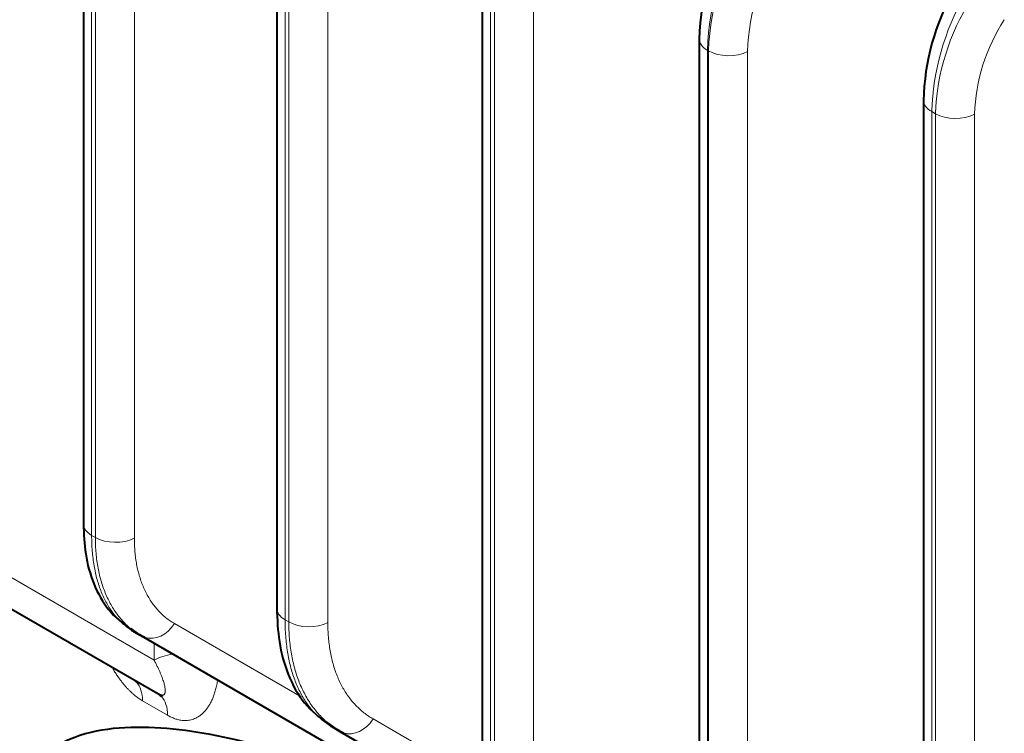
# Model space of a CAD drawing. Header units: millimetres. Extents: x 0 to 594, y -2 to 420.
# Tile 24 of 27: x 434 to 463, y 267 to 288. Entities that reach past the tile are written whole.
import ezdxf

# ---------------------------------------------------------------- set-up
doc = ezdxf.new("R2010")
doc.units = ezdxf.units.MM
doc.layers.add('Livello1', color=7, linetype='Continuous')
doc.layers.add('ME000472', color=7, linetype='Continuous')

# ---------------------------------------------------------------- blocks, each defined once
blk = doc.blocks.new('SE3')
at = {"layer": 'ME000472', "color": 7, "linetype": 'Continuous', "lineweight": 40}
for p, q in [((435.47, 296.897), (435.47, 273.308)), ((441.205, 292.933), (441.205, 270.805)), ((447.299, 290.067), (447.299, 266.478)), ((453.729, 287.686), (453.729, 261.101)), ((460.377, 285.872), (460.377, 253.596)), ((431.556, 271.807), (437.677, 268.274)), ((436.961, 270.116), (437.19, 269.984)), ((437.19, 269.984), (443.657, 266.25)), ((442.834, 267.297), (443.077, 267.156)), ((443.077, 267.156), (447.753, 264.457))]:
    blk.add_line(p, q, dxfattribs=at)
at = {"layer": 'ME000472', "color": 7, "linetype": 'Continuous', "lineweight": 13}
for p, q in [((435.716, 272.965), (435.716, 296.554)), ((435.826, 296.49), (435.826, 272.902)), ((436.982, 296.473), (436.982, 272.884)), ((441.451, 270.463), (441.451, 292.59)), ((441.561, 292.527), (441.561, 270.399)), ((442.717, 292.509), (442.717, 270.382)), ((447.545, 266.135), (447.545, 289.724)), ((447.656, 289.66), (447.656, 266.072)), ((448.812, 289.643), (448.812, 266.054)), ((454.004, 287.327), (453.975, 287.343)), ((453.975, 260.758), (453.975, 287.343)), ((454.004, 287.327), (454.004, 260.741)), ((455.16, 287.309), (455.16, 260.723)), ((460.734, 285.465), (460.624, 285.529)), ((460.624, 253.253), (460.624, 285.529)), ((460.734, 285.465), (460.734, 253.19)), ((461.89, 285.448), (461.89, 253.172)), ((435.716, 272.965), (435.826, 272.902)), ((432.538, 272.175), (437.567, 269.271)), ((438.172, 270.351), (441.926, 268.183)), ((441.451, 270.463), (441.561, 270.399)), ((437.567, 269.271), (437.567, 269.766)), ((437.225, 268.061), (437.966, 267.633)), ((444.06, 267.523), (447.367, 265.613))]:
    blk.add_line(p, q, dxfattribs=at)
at = {"layer": 'ME000472', "color": 7, "linetype": 'Continuous', "lineweight": 40}
for centre, radius, start, end in [((461.903, 287.446), 8.176, 150.6592, 178.4676), ((467.474, 285.667), 7.099, 150.6795, 178.4949), ((438.478, 272.297), 2.639, 232.5479, 243.3377), ((444.486, 269.682), 2.883, 232.39, 243.103)]:
    blk.add_arc(centre, radius, start, end, dxfattribs=at)
at = {"layer": 'ME000472', "color": 7, "linetype": 'Continuous', "lineweight": 13}
for centre, radius, start, end in [((462.54, 287.052), 8.57, 150.4725, 178.0538), ((461.703, 287.044), 7.704, 147.3599, 177.9006), ((461.646, 287.07), 6.49, 147.0837, 177.8865), ((468.107, 285.275), 7.487, 150.432, 178.0534), ((467.478, 285.219), 6.749, 147.398, 177.904), ((467.421, 285.244), 5.535, 147.0823, 177.8879)]:
    blk.add_arc(centre, radius, start, end, dxfattribs=at)
for centre, major_axis, ratio, start_param, end_param in [((454.569, 287.686), (0.84, 0), 0.57735, 3.140269, 3.92699), ((454.598, 287.67), (0.84, 0), 0.57735, 3.926991, 5.445427), ((461.217, 285.872), (0.84, 0), 0.57735, 3.140583, 3.92699), ((461.328, 285.808), (0.84, 0), 0.57735, 3.926991, 5.445427), ((436.31, 273.308), (0.84, 0), 0.57735, 3.14159, 3.926991), ((436.42, 273.245), (0.84, 0), 0.57735, 3.926992, 5.445427), ((442.045, 270.805), (0.84, 0), 0.57735, 3.141593, 3.926991), ((437.61, 270.711), (0.42, 0.727), 0.794556, 3.311676, 4.675373), ((442.155, 270.742), (0.84, 0), 0.57735, 3.926991, 5.445427), ((438.504, 268.67), (1.4, 0), 0.57735, 1.849592, 2.303835), ((436.235, 267.49), (-0.7, -1.212), 0.57735, 2.356194, 2.969268), ((436.977, 267.061), (-0.7, -1.212), 0.57735, 2.356194, 2.975472), ((443.497, 267.883), (0.42, 0.727), 0.794556, 3.311706, 4.675373)]:
    blk.add_ellipse(centre, major_axis=major_axis, ratio=ratio, start_param=start_param, end_param=end_param, dxfattribs=at)
at = {"layer": 'ME000472', "color": 7, "linetype": 'Continuous', "lineweight": 40}
for centre, major_axis, ratio, start_param, end_param in [((437.381, 270.843), (0.42, 0.727), 0.837317, 2.963582, 3.141596), ((437.61, 270.711), (0.42, 0.727), 0.794556, 3.14159, 3.311676), ((436.235, 267.49), (-0.7, -1.212), 0.57735, 2.969268, 3.141594), ((436.977, 267.061), (-0.7, -1.212), 0.57735, 2.975472, 3.141594), ((443.254, 268.024), (0.42, 0.727), 0.837317, 2.963519, 3.141595), ((443.497, 267.883), (0.42, 0.727), 0.794556, 3.141593, 3.311706)]:
    blk.add_ellipse(centre, major_axis=major_axis, ratio=ratio, start_param=start_param, end_param=end_param, dxfattribs=at)
for points, knots in [([(435.47, 273.333), (435.482, 272.99), (435.51, 272.386), (435.759, 271.491), (436.205, 270.695), (436.62, 270.37), (436.877, 270.179)], [0, 0, 0, 0, 0.222721, 0.463663, 0.722889, 1, 1, 1, 1]), ([(441.205, 270.833), (441.218, 270.453), (441.25, 269.785), (441.523, 268.797), (442.013, 267.924), (442.469, 267.567), (442.751, 267.359)], [0, 0, 0, 0, 0.223164, 0.464248, 0.723312, 1, 1, 1, 1]), ([(436.905, 270.178), (436.949, 270.143), (437.042, 270.074), (437.139, 270.013), (437.19, 269.984)], [0.8844751, 0.8844751, 0.8844751, 0.8844751, 0.9411765, 1, 1, 1, 1]), ([(437.677, 268.274), (437.684, 268.27), (437.698, 268.262), (437.718, 268.252), (437.737, 268.244), (437.756, 268.237), (437.774, 268.232), (437.789, 268.23), (437.799, 268.229), (437.802, 268.229)], [0, 0, 0, 0, 0.0344828, 0.0689655, 0.1034483, 0.137931, 0.1724138, 0.2068966, 0.2283949, 0.2283949, 0.2283949, 0.2283949]), ([(443.862, 265.658), (442.815, 266.078), (441.779, 266.436), (439.735, 266.989), (438.73, 267.185), (436.805, 267.315), (435.865, 267.26), (434.663, 266.742), (434.305, 266.497), (433.76, 265.758), (433.586, 265.255), (433.586, 264.634)], [0, 0, 0, 0, 0.25, 0.25, 0.5, 0.5, 0.75, 0.75, 0.875, 0.875, 1, 1, 1, 1]), ([(442.762, 267.371), (442.765, 267.369), (442.817, 267.327), (442.92, 267.252), (443.024, 267.187), (443.077, 267.156)], [0.8848672, 0.8848672, 0.8848672, 0.8848672, 0.8888889, 0.9444444, 1, 1, 1, 1])]:
    blk.add_open_spline(points, degree=3, knots=knots, dxfattribs=at)
at = {"layer": 'ME000472', "color": 7, "linetype": 'Continuous', "lineweight": 13}
for points in [[(436.961, 270.116), (436.915, 270.142), (436.824, 270.2), (436.695, 270.298), (436.573, 270.407), (436.458, 270.527), (436.351, 270.659), (436.252, 270.801), (436.16, 270.953), (436.076, 271.115), (436.001, 271.288), (435.935, 271.469), (435.876, 271.659), (435.827, 271.858), (435.786, 272.065), (435.755, 272.28), (435.732, 272.501), (435.719, 272.73), (435.716, 272.886), (435.716, 272.965)], [(436.982, 272.884), (436.982, 272.816), (436.985, 272.68), (436.998, 272.481), (437.019, 272.288), (437.049, 272.1), (437.088, 271.919), (437.135, 271.744), (437.191, 271.576), (437.255, 271.416), (437.327, 271.263), (437.406, 271.118), (437.494, 270.981), (437.589, 270.853), (437.692, 270.733), (437.801, 270.623), (437.918, 270.522), (438.041, 270.431), (438.128, 270.376), (438.172, 270.351)], [(442.834, 267.297), (442.785, 267.325), (442.69, 267.385), (442.554, 267.486), (442.425, 267.599), (442.303, 267.723), (442.189, 267.858), (442.082, 268.004), (441.983, 268.16), (441.892, 268.326), (441.809, 268.502), (441.734, 268.687), (441.668, 268.881), (441.61, 269.084), (441.561, 269.295), (441.521, 269.514), (441.49, 269.741), (441.467, 269.975), (441.454, 270.215), (441.451, 270.379), (441.451, 270.463)], [(442.717, 270.382), (442.717, 270.308), (442.72, 270.164), (442.733, 269.951), (442.755, 269.745), (442.785, 269.543), (442.824, 269.349), (442.872, 269.16), (442.928, 268.978), (442.992, 268.804), (443.064, 268.637), (443.145, 268.478), (443.233, 268.327), (443.33, 268.185), (443.433, 268.051), (443.545, 267.926), (443.663, 267.811), (443.788, 267.705), (443.92, 267.608), (444.012, 267.55), (444.06, 267.523)]]:
    blk.add_open_spline(points, degree=3, dxfattribs=at)
for points, knots in [([(435.826, 272.902), (435.826, 272.823), (435.829, 272.666), (435.844, 272.437), (435.869, 272.214), (435.903, 271.997), (435.948, 271.788), (436.002, 271.587), (436.065, 271.393), (436.139, 271.208), (436.221, 271.032), (436.312, 270.865), (436.413, 270.708), (436.522, 270.56), (436.639, 270.423), (436.765, 270.296), (436.856, 270.217), (436.903, 270.179), (436.905, 270.178)], [0, 0, 0, 0, 0.0588235, 0.1176471, 0.1764706, 0.2352941, 0.2941176, 0.3529412, 0.4117647, 0.4705882, 0.5294118, 0.5882353, 0.6470588, 0.7058824, 0.7647059, 0.8235294, 0.8823529, 0.8844751, 0.8844751, 0.8844751, 0.8844751]), ([(441.561, 270.399), (441.561, 270.316), (441.564, 270.151), (441.579, 269.91), (441.604, 269.675), (441.638, 269.447), (441.682, 269.226), (441.736, 269.012), (441.799, 268.805), (441.871, 268.607), (441.953, 268.418), (442.044, 268.238), (442.144, 268.067), (442.253, 267.905), (442.37, 267.753), (442.496, 267.612), (442.626, 267.484), (442.717, 267.407), (442.762, 267.371)], [0, 0, 0, 0, 0.0555556, 0.1111111, 0.1666667, 0.2222222, 0.2777778, 0.3333333, 0.3888889, 0.4444444, 0.5, 0.5555556, 0.6111111, 0.6666667, 0.7222222, 0.7777778, 0.8333333, 0.8848672, 0.8848672, 0.8848672, 0.8848672]), ([(437.802, 268.229), (437.804, 268.229), (437.812, 268.229), (437.825, 268.23), (437.841, 268.234), (437.855, 268.242), (437.868, 268.253), (437.879, 268.268), (437.888, 268.287), (437.894, 268.311), (437.898, 268.339), (437.899, 268.372), (437.897, 268.409), (437.891, 268.452), (437.882, 268.5), (437.87, 268.554), (437.853, 268.613), (437.832, 268.677), (437.807, 268.748), (437.778, 268.824), (437.744, 268.904), (437.706, 268.99), (437.664, 269.079), (437.618, 269.173), (437.585, 269.238), (437.567, 269.271)], [0.2283949, 0.2283949, 0.2283949, 0.2283949, 0.2413793, 0.2758621, 0.3103448, 0.3448276, 0.3793103, 0.4137931, 0.4482759, 0.4827586, 0.5172414, 0.5517241, 0.5862069, 0.6206897, 0.6551724, 0.6896552, 0.7241379, 0.7586207, 0.7931034, 0.8275862, 0.862069, 0.8965517, 0.9310345, 0.9655172, 1, 1, 1, 1]), ([(436.333, 269.036), (436.34, 269.024), (436.369, 268.973), (436.422, 268.887), (436.492, 268.781), (436.562, 268.684), (436.631, 268.594), (436.698, 268.513), (436.764, 268.439), (436.828, 268.373), (436.889, 268.314), (436.948, 268.26), (437.005, 268.212), (437.061, 268.169), (437.116, 268.13), (437.17, 268.094), (437.206, 268.072), (437.225, 268.061)], [0.5069054, 0.5069054, 0.5069054, 0.5069054, 0.5172414, 0.5517241, 0.5862069, 0.6206897, 0.6551724, 0.6896552, 0.7241379, 0.7586207, 0.7931034, 0.8275862, 0.862069, 0.8965517, 0.9310345, 0.9655172, 1, 1, 1, 1]), ([(437.966, 267.633), (437.985, 267.622), (438.021, 267.602), (438.075, 267.576), (438.13, 267.552), (438.186, 267.531), (438.243, 267.512), (438.302, 267.498), (438.363, 267.486), (438.427, 267.479), (438.493, 267.477), (438.56, 267.48), (438.629, 267.49), (438.699, 267.507), (438.769, 267.532), (438.838, 267.565), (438.906, 267.606), (438.972, 267.656), (439.037, 267.716), (439.099, 267.785), (439.159, 267.865), (439.216, 267.955), (439.27, 268.056), (439.319, 268.169), (439.363, 268.292), (439.402, 268.427), (439.43, 268.554), (439.445, 268.638), (439.451, 268.671)], [0, 0, 0, 0, 0.0344828, 0.0689655, 0.1034483, 0.137931, 0.1724138, 0.2068966, 0.2413793, 0.2758621, 0.3103448, 0.3448276, 0.3793103, 0.4137931, 0.4482759, 0.4827586, 0.5172414, 0.5517241, 0.5862069, 0.6206897, 0.6551724, 0.6896552, 0.7241379, 0.7586207, 0.7931034, 0.8275862, 0.862069, 0.8843038, 0.8843038, 0.8843038, 0.8843038])]:
    blk.add_open_spline(points, degree=3, knots=knots, dxfattribs=at)
at = {"layer": 'ME000472', "color": 7, "linetype": 'Continuous', "lineweight": 40}
blk.add_open_spline([(437.796, 268.233), (437.809, 268.216), (437.813, 268.204), (437.808, 268.197)], degree=3, dxfattribs=at)

msp = doc.modelspace()

# ---------------------------------------------------------------- block references
at = {"layer": 'Livello1'}
msp.add_blockref('SE3', (0, 0), dxfattribs=at)

doc.saveas('drawing.dxf')
